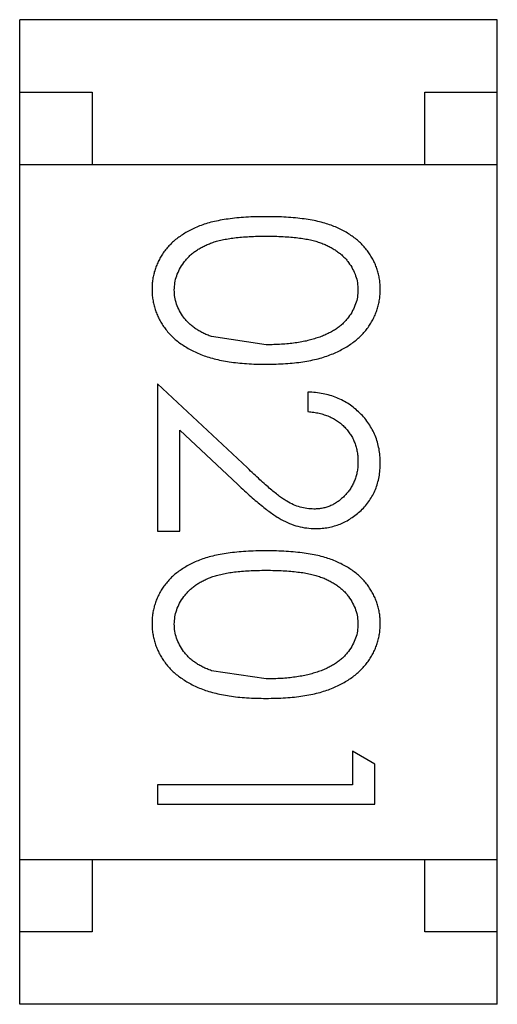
# Model space of a CAD drawing. Header units: inches. Extents: x -13 to 240, y -18 to 126.
# Tile 27 of 112: x 192.311 to 192.641, y 28.576 to 29.256. Entities that reach past the tile are written whole.
import ezdxf

# ---------------------------------------------------------------- set-up
doc = ezdxf.new("R2010")
doc.units = ezdxf.units.IN
doc.header["$LTSCALE"] = 1.21
doc.header["$MEASUREMENT"] = 0
doc.layers.get('0').update_dxf_attribs({"linetype": 'CONTINUOUS'})

msp = doc.modelspace()

# ---------------------------------------------------------------- linework, layer by layer
at = {"color": 7, "linetype": 'Continuous'}
for p, q in [((192.31149, 28.57641), (192.31149, 29.25641)), ((192.64149, 29.25641), (192.31149, 29.25641)), ((192.64149, 28.57641), (192.64149, 29.25641)), ((192.31149, 29.20641), (192.36149, 29.20641)), ((192.36149, 29.20641), (192.36149, 29.15641)), ((192.59149, 29.15641), (192.59149, 29.20641)), ((192.59149, 29.20641), (192.64149, 29.20641)), ((192.31149, 29.15641), (192.64149, 29.15641)), ((192.48177, 29.03191), (192.44406, 29.03759)), ((192.40677, 29.00499), (192.40677, 28.90306)), ((192.46885, 28.94681), (192.40677, 29.00499)), ((192.51062, 28.99922), (192.51062, 28.98576)), ((192.42215, 28.90306), (192.42215, 28.97287)), ((192.42215, 28.97287), (192.46221, 28.93534)), ((192.40677, 28.90306), (192.42215, 28.90306)), ((192.48177, 28.80114), (192.44406, 28.80682)), ((192.54138, 28.75114), (192.54138, 28.72806)), ((192.55677, 28.74234), (192.54138, 28.75114)), ((192.55677, 28.7146), (192.55677, 28.74234)), ((192.40677, 28.72806), (192.40677, 28.7146)), ((192.54138, 28.72806), (192.40677, 28.72806)), ((192.40677, 28.7146), (192.55677, 28.7146)), ((192.31149, 28.67641), (192.64149, 28.67641)), ((192.36149, 28.67641), (192.36149, 28.62641)), ((192.59149, 28.62641), (192.59149, 28.67641)), ((192.36149, 28.62641), (192.31149, 28.62641)), ((192.64149, 28.62641), (192.59149, 28.62641)), ((192.64149, 28.57641), (192.31149, 28.57641))]:
    msp.add_line(p, q, dxfattribs=at)
for points, knots in [([(192.48171, 29.12037), (192.47932, 29.12036), (192.47468, 29.12033), (192.46792, 29.12002), (192.46156, 29.11953), (192.45562, 29.1188), (192.45009, 29.1179), (192.44494, 29.11685), (192.44022, 29.11552), (192.43588, 29.11402), (192.43188, 29.11232), (192.42816, 29.11046), (192.42469, 29.10845), (192.42149, 29.10626), (192.41852, 29.10397), (192.41579, 29.1015), (192.41336, 29.09884), (192.41116, 29.09605), (192.40924, 29.09312), (192.40755, 29.09011), (192.40609, 29.08702), (192.40496, 29.08382), (192.40405, 29.08055), (192.40339, 29.07719), (192.40298, 29.07374), (192.40294, 29.0714), (192.40292, 29.07022)], [0, 0, 0, 0, 0.068113, 0.132564, 0.193427, 0.250218, 0.303569, 0.353576, 0.400235, 0.443586, 0.484619, 0.524292, 0.56238, 0.599049, 0.63494, 0.669782, 0.704009, 0.737842, 0.771098, 0.803896, 0.836415, 0.868639, 0.900715, 0.933378, 0.966213, 1, 1, 1, 1]), ([(192.56062, 29.07022), (192.5606, 29.0714), (192.56056, 29.07374), (192.56015, 29.07719), (192.5595, 29.08056), (192.55854, 29.08385), (192.55739, 29.08707), (192.55593, 29.09018), (192.55421, 29.09321), (192.55226, 29.09617), (192.55004, 29.09897), (192.5476, 29.10165), (192.54487, 29.1041), (192.54192, 29.10644), (192.5387, 29.10858), (192.53527, 29.11062), (192.53156, 29.11244), (192.52759, 29.11411), (192.52329, 29.11559), (192.51859, 29.11686), (192.51348, 29.11799), (192.50794, 29.11883), (192.50197, 29.11952), (192.49559, 29.12003), (192.48878, 29.12033), (192.48411, 29.12036), (192.48171, 29.12037)], [0, 0, 0, 0, 0.033742, 0.066533, 0.099153, 0.13154, 0.164087, 0.196563, 0.229707, 0.263315, 0.297504, 0.331686, 0.366482, 0.4021, 0.438958, 0.476748, 0.515985, 0.556589, 0.599519, 0.645765, 0.695487, 0.748721, 0.805687, 0.866754, 0.931405, 1, 1, 1, 1]), ([(192.41831, 29.06977), (192.41839, 29.07142), (192.41856, 29.07473), (192.41986, 29.0796), (192.42193, 29.08434), (192.42431, 29.0881), (192.42661, 29.09095), (192.42853, 29.09301), (192.43068, 29.0949), (192.43299, 29.09668), (192.4355, 29.09831), (192.43822, 29.09977), (192.44112, 29.10113), (192.44423, 29.10237), (192.44764, 29.10347), (192.45141, 29.10439), (192.45555, 29.10515), (192.46006, 29.10583), (192.46496, 29.10628), (192.47023, 29.10664), (192.47588, 29.10689), (192.47977, 29.1069), (192.48177, 29.10691)], [0, 0, 0, 0, 0.060034, 0.120278, 0.182348, 0.247919, 0.281641, 0.315701, 0.350322, 0.385703, 0.421819, 0.459196, 0.497866, 0.538301, 0.58121, 0.628183, 0.679403, 0.734699, 0.794074, 0.858416, 0.927049, 1, 1, 1, 1]), ([(192.48177, 29.10691), (192.48378, 29.10691), (192.48769, 29.1069), (192.49335, 29.10663), (192.49863, 29.1063), (192.50353, 29.10577), (192.50806, 29.10518), (192.5122, 29.10434), (192.51596, 29.10344), (192.51937, 29.10234), (192.52248, 29.1011), (192.52539, 29.09975), (192.52809, 29.09825), (192.53059, 29.09661), (192.53292, 29.09487), (192.53505, 29.09298), (192.537, 29.09096), (192.53924, 29.0881), (192.5416, 29.08436), (192.54374, 29.07966), (192.54497, 29.07475), (192.54514, 29.07143), (192.54523, 29.06977)], [0, 0, 0, 0, 0.073302, 0.142286, 0.206253, 0.266017, 0.321612, 0.372532, 0.419497, 0.462398, 0.502825, 0.541489, 0.579034, 0.615143, 0.650298, 0.684912, 0.718701, 0.752189, 0.817245, 0.879117, 0.939613, 1, 1, 1, 1]), ([(192.40292, 29.07022), (192.40294, 29.06903), (192.40297, 29.06665), (192.40343, 29.06314), (192.40407, 29.0597), (192.40501, 29.05635), (192.40623, 29.0531), (192.40766, 29.0499), (192.40942, 29.04681), (192.4114, 29.04379), (192.41365, 29.0409), (192.41619, 29.03818), (192.41895, 29.03557), (192.42201, 29.03317), (192.42531, 29.03092), (192.42888, 29.02885), (192.43268, 29.02692), (192.43675, 29.02514), (192.44113, 29.02352), (192.44588, 29.02221), (192.45097, 29.02102), (192.45642, 29.02006), (192.46224, 29.01937), (192.46841, 29.01881), (192.47495, 29.01853), (192.47941, 29.01848), (192.48171, 29.01845)], [0, 0, 0, 0, 0.033824, 0.067298, 0.10028, 0.133019, 0.165736, 0.198792, 0.232372, 0.266409, 0.301016, 0.336196, 0.371972, 0.408574, 0.446394, 0.485225, 0.525372, 0.567224, 0.611081, 0.65775, 0.70702, 0.759235, 0.814484, 0.873227, 0.934937, 1, 1, 1, 1]), ([(192.48171, 29.01845), (192.48401, 29.01848), (192.4885, 29.01853), (192.49507, 29.01882), (192.50127, 29.01936), (192.50712, 29.0201), (192.51259, 29.02106), (192.51772, 29.02221), (192.52247, 29.02364), (192.52689, 29.02522), (192.53097, 29.02705), (192.53482, 29.02895), (192.53836, 29.03108), (192.54168, 29.03331), (192.5447, 29.03574), (192.54748, 29.03829), (192.55, 29.04101), (192.55223, 29.04389), (192.55422, 29.04687), (192.55592, 29.04996), (192.55738, 29.05313), (192.55855, 29.05639), (192.55949, 29.05972), (192.56015, 29.06315), (192.56055, 29.06666), (192.56059, 29.06903), (192.56062, 29.07022)], [0, 0, 0, 0, 0.065278, 0.127205, 0.186168, 0.241675, 0.294115, 0.343609, 0.390387, 0.434463, 0.476646, 0.517002, 0.555936, 0.593716, 0.630057, 0.665601, 0.700745, 0.734917, 0.768681, 0.802087, 0.834849, 0.867433, 0.900138, 0.932806, 0.966212, 1, 1, 1, 1]), ([(192.44406, 29.03759), (192.44301, 29.03798), (192.44096, 29.03874), (192.43803, 29.04007), (192.43531, 29.04153), (192.43278, 29.04313), (192.43047, 29.04488), (192.42833, 29.04673), (192.42642, 29.04874), (192.42418, 29.05155), (192.42182, 29.05524), (192.41983, 29.05994), (192.41851, 29.06479), (192.41838, 29.06811), (192.41831, 29.06977)], [0, 0, 0, 0, 0.075949, 0.148549, 0.218996, 0.286119, 0.351826, 0.416074, 0.478265, 0.540325, 0.660405, 0.774606, 0.887187, 1, 1, 1, 1]), ([(192.54523, 29.06977), (192.54514, 29.06813), (192.54497, 29.06485), (192.54373, 29.06), (192.54158, 29.05533), (192.53925, 29.05158), (192.53696, 29.04872), (192.53495, 29.04667), (192.53274, 29.04471), (192.53025, 29.04291), (192.52754, 29.04123), (192.52459, 29.03967), (192.52141, 29.03822), (192.51799, 29.0369), (192.51431, 29.03575), (192.51042, 29.03467), (192.50624, 29.03386), (192.50184, 29.03312), (192.49717, 29.03261), (192.49226, 29.03216), (192.4871, 29.03198), (192.48357, 29.03193), (192.48177, 29.03191)], [0, 0, 0, 0, 0.059689, 0.119507, 0.181075, 0.246162, 0.279894, 0.314468, 0.350403, 0.387474, 0.426147, 0.466624, 0.508745, 0.553328, 0.600058, 0.649177, 0.700552, 0.754894, 0.811825, 0.871514, 0.934319, 1, 1, 1, 1]), ([(192.56062, 28.9503), (192.56058, 28.95197), (192.56051, 28.95527), (192.55983, 28.9601), (192.55871, 28.96472), (192.55719, 28.96916), (192.55517, 28.97336), (192.55276, 28.97738), (192.5499, 28.98121), (192.54659, 28.98476), (192.54299, 28.98803), (192.53909, 28.9909), (192.53493, 28.99334), (192.53053, 28.99536), (192.52591, 28.997), (192.52102, 28.99815), (192.51591, 28.99896), (192.5124, 28.99913), (192.51062, 28.99922)], [0, 0, 0, 0, 0.06445, 0.126725, 0.187421, 0.247417, 0.306749, 0.366595, 0.427749, 0.490235, 0.553031, 0.614805, 0.676505, 0.738096, 0.801021, 0.864897, 0.931209, 1, 1, 1, 1]), ([(192.51062, 28.98576), (192.51195, 28.98563), (192.51456, 28.98538), (192.51833, 28.98463), (192.52188, 28.98369), (192.52521, 28.98246), (192.52829, 28.98094), (192.53115, 28.9792), (192.53379, 28.97721), (192.53616, 28.97495), (192.53829, 28.97249), (192.54016, 28.96987), (192.54174, 28.96709), (192.543, 28.96415), (192.54399, 28.96108), (192.54472, 28.95785), (192.54514, 28.95447), (192.5452, 28.95216), (192.54523, 28.95099)], [0, 0, 0, 0, 0.073648, 0.143686, 0.210962, 0.275557, 0.338064, 0.399311, 0.4594, 0.51934, 0.579024, 0.637809, 0.695959, 0.754122, 0.813113, 0.873453, 0.935561, 1, 1, 1, 1]), ([(192.54523, 28.95099), (192.5452, 28.94987), (192.54514, 28.94766), (192.54471, 28.94443), (192.54402, 28.94133), (192.54303, 28.93836), (192.54176, 28.93553), (192.54022, 28.93282), (192.53837, 28.93027), (192.53628, 28.92785), (192.53401, 28.92565), (192.53158, 28.92375), (192.52906, 28.9221), (192.52643, 28.92075), (192.52367, 28.91972), (192.52082, 28.919), (192.51786, 28.91853), (192.51585, 28.91848), (192.51482, 28.91845)], [0, 0, 0, 0, 0.068027, 0.133505, 0.19695, 0.26027, 0.322741, 0.384982, 0.448465, 0.513424, 0.578224, 0.640011, 0.700094, 0.760067, 0.819012, 0.877878, 0.938035, 1, 1, 1, 1]), ([(192.51602, 28.90499), (192.51751, 28.90503), (192.52043, 28.90512), (192.52474, 28.90569), (192.52889, 28.9067), (192.53291, 28.90803), (192.53675, 28.90984), (192.54045, 28.91201), (192.54402, 28.91454), (192.54737, 28.91748), (192.55051, 28.92068), (192.55318, 28.92423), (192.55549, 28.92797), (192.55741, 28.93196), (192.55883, 28.93622), (192.55985, 28.94071), (192.5605, 28.94542), (192.56058, 28.94865), (192.56062, 28.9503)], [0, 0, 0, 0, 0.06271, 0.123347, 0.183401, 0.242828, 0.302097, 0.36242, 0.423725, 0.487032, 0.550491, 0.612709, 0.674265, 0.73617, 0.799211, 0.863483, 0.930525, 1, 1, 1, 1]), ([(192.51482, 28.91845), (192.51319, 28.91851), (192.50996, 28.91864), (192.50517, 28.91967), (192.50052, 28.92138), (192.49671, 28.92336), (192.49359, 28.9254), (192.49091, 28.92729), (192.48798, 28.92964), (192.4847, 28.93229), (192.48116, 28.93537), (192.47731, 28.93883), (192.47317, 28.94268), (192.47033, 28.9454), (192.46885, 28.94681)], [0, 0, 0, 0, 0.088014, 0.174976, 0.2638, 0.355443, 0.406413, 0.465519, 0.533076, 0.609353, 0.693899, 0.787171, 0.889197, 1, 1, 1, 1]), ([(192.46221, 28.93534), (192.46375, 28.9339), (192.46672, 28.93113), (192.47107, 28.92718), (192.4752, 28.92362), (192.47908, 28.92043), (192.4827, 28.91757), (192.48609, 28.91511), (192.48924, 28.913), (192.49306, 28.91067), (192.49781, 28.90836), (192.50371, 28.90643), (192.50979, 28.9052), (192.51393, 28.90506), (192.51602, 28.90499)], [0, 0, 0, 0, 0.09953, 0.192079, 0.277712, 0.357454, 0.429648, 0.495771, 0.555538, 0.608657, 0.707578, 0.804328, 0.901298, 1, 1, 1, 1]), ([(192.48171, 28.8896), (192.47932, 28.88959), (192.47468, 28.88956), (192.46792, 28.88925), (192.46156, 28.88876), (192.45562, 28.88803), (192.45009, 28.88714), (192.44494, 28.88608), (192.44022, 28.88475), (192.43588, 28.88325), (192.43188, 28.88155), (192.42816, 28.87969), (192.42469, 28.87768), (192.42149, 28.8755), (192.41852, 28.8732), (192.41579, 28.87073), (192.41336, 28.86807), (192.41116, 28.86528), (192.40924, 28.86235), (192.40755, 28.85934), (192.40609, 28.85625), (192.40496, 28.85305), (192.40405, 28.84978), (192.40339, 28.84642), (192.40298, 28.84297), (192.40294, 28.84064), (192.40292, 28.83945)], [0, 0, 0, 0, 0.068113, 0.132564, 0.193427, 0.250218, 0.303569, 0.353576, 0.400235, 0.443586, 0.484619, 0.524292, 0.56238, 0.599049, 0.63494, 0.669782, 0.704009, 0.737842, 0.771098, 0.803896, 0.836415, 0.868639, 0.900715, 0.933378, 0.966213, 1, 1, 1, 1]), ([(192.56062, 28.83945), (192.5606, 28.84064), (192.56056, 28.84297), (192.56015, 28.84642), (192.5595, 28.84979), (192.55854, 28.85308), (192.55739, 28.8563), (192.55593, 28.85942), (192.55421, 28.86244), (192.55226, 28.8654), (192.55004, 28.8682), (192.5476, 28.87088), (192.54487, 28.87334), (192.54192, 28.87567), (192.5387, 28.87781), (192.53527, 28.87985), (192.53156, 28.88167), (192.52759, 28.88334), (192.52329, 28.88482), (192.51859, 28.8861), (192.51348, 28.88722), (192.50794, 28.88806), (192.50197, 28.88875), (192.49559, 28.88926), (192.48878, 28.88956), (192.48411, 28.88959), (192.48171, 28.8896)], [0, 0, 0, 0, 0.033742, 0.066533, 0.099153, 0.13154, 0.164087, 0.196563, 0.229707, 0.263315, 0.297504, 0.331686, 0.366482, 0.4021, 0.438958, 0.476748, 0.515985, 0.556589, 0.599519, 0.645765, 0.695487, 0.748721, 0.805687, 0.866754, 0.931405, 1, 1, 1, 1]), ([(192.41831, 28.839), (192.41839, 28.84065), (192.41856, 28.84396), (192.41986, 28.84883), (192.42193, 28.85357), (192.42431, 28.85733), (192.42661, 28.86018), (192.42853, 28.86224), (192.43068, 28.86413), (192.43299, 28.86591), (192.4355, 28.86754), (192.43822, 28.869), (192.44112, 28.87036), (192.44423, 28.8716), (192.44764, 28.8727), (192.45141, 28.87362), (192.45555, 28.87438), (192.46006, 28.87506), (192.46496, 28.87551), (192.47023, 28.87587), (192.47588, 28.87613), (192.47977, 28.87614), (192.48177, 28.87614)], [0, 0, 0, 0, 0.060034, 0.120278, 0.182348, 0.247919, 0.281641, 0.315701, 0.350322, 0.385703, 0.421819, 0.459196, 0.497866, 0.538301, 0.58121, 0.628183, 0.679403, 0.734699, 0.794074, 0.858416, 0.927049, 1, 1, 1, 1]), ([(192.48177, 28.87614), (192.48378, 28.87614), (192.48769, 28.87613), (192.49335, 28.87586), (192.49863, 28.87553), (192.50353, 28.875), (192.50806, 28.87441), (192.5122, 28.87357), (192.51596, 28.87267), (192.51937, 28.87157), (192.52248, 28.87033), (192.52539, 28.86898), (192.52809, 28.86748), (192.53059, 28.86585), (192.53292, 28.8641), (192.53505, 28.86221), (192.537, 28.86019), (192.53924, 28.85733), (192.5416, 28.85359), (192.54374, 28.84889), (192.54497, 28.84398), (192.54514, 28.84066), (192.54523, 28.839)], [0, 0, 0, 0, 0.073302, 0.142286, 0.206253, 0.266017, 0.321612, 0.372532, 0.419497, 0.462398, 0.502825, 0.541489, 0.579034, 0.615143, 0.650298, 0.684912, 0.718701, 0.752189, 0.817245, 0.879117, 0.939613, 1, 1, 1, 1]), ([(192.40292, 28.83945), (192.40294, 28.83826), (192.40297, 28.83588), (192.40343, 28.83237), (192.40407, 28.82893), (192.40501, 28.82558), (192.40623, 28.82233), (192.40766, 28.81913), (192.40942, 28.81604), (192.4114, 28.81302), (192.41365, 28.81014), (192.41619, 28.80741), (192.41895, 28.8048), (192.42201, 28.8024), (192.42531, 28.80015), (192.42888, 28.79808), (192.43268, 28.79615), (192.43675, 28.79437), (192.44113, 28.79275), (192.44588, 28.79144), (192.45097, 28.79026), (192.45642, 28.78929), (192.46224, 28.7886), (192.46841, 28.78804), (192.47495, 28.78776), (192.47941, 28.78771), (192.48171, 28.78768)], [0, 0, 0, 0, 0.033824, 0.067298, 0.10028, 0.133019, 0.165736, 0.198792, 0.232372, 0.266409, 0.301016, 0.336196, 0.371972, 0.408574, 0.446394, 0.485225, 0.525372, 0.567224, 0.611081, 0.65775, 0.70702, 0.759235, 0.814484, 0.873227, 0.934937, 1, 1, 1, 1]), ([(192.44406, 28.80682), (192.44301, 28.80721), (192.44096, 28.80797), (192.43803, 28.8093), (192.43531, 28.81076), (192.43278, 28.81236), (192.43047, 28.81411), (192.42833, 28.81596), (192.42642, 28.81797), (192.42418, 28.82078), (192.42182, 28.82447), (192.41983, 28.82917), (192.41851, 28.83402), (192.41838, 28.83734), (192.41831, 28.839)], [0, 0, 0, 0, 0.075949, 0.148549, 0.218996, 0.286119, 0.351826, 0.416074, 0.478265, 0.540325, 0.660405, 0.774606, 0.887187, 1, 1, 1, 1]), ([(192.48171, 28.78768), (192.48401, 28.78771), (192.4885, 28.78776), (192.49507, 28.78805), (192.50127, 28.78859), (192.50712, 28.78933), (192.51259, 28.79029), (192.51772, 28.79144), (192.52247, 28.79287), (192.52689, 28.79445), (192.53097, 28.79628), (192.53482, 28.79818), (192.53836, 28.80031), (192.54168, 28.80254), (192.5447, 28.80497), (192.54748, 28.80753), (192.55, 28.81024), (192.55223, 28.81312), (192.55422, 28.8161), (192.55592, 28.81919), (192.55738, 28.82236), (192.55855, 28.82562), (192.55949, 28.82895), (192.56015, 28.83238), (192.56055, 28.83589), (192.56059, 28.83826), (192.56062, 28.83945)], [0, 0, 0, 0, 0.065278, 0.127205, 0.186168, 0.241675, 0.294115, 0.343609, 0.390387, 0.434463, 0.476646, 0.517002, 0.555936, 0.593716, 0.630057, 0.665601, 0.700745, 0.734917, 0.768681, 0.802087, 0.834849, 0.867433, 0.900138, 0.932806, 0.966212, 1, 1, 1, 1]), ([(192.54523, 28.839), (192.54514, 28.83736), (192.54497, 28.83408), (192.54373, 28.82923), (192.54158, 28.82456), (192.53925, 28.82081), (192.53696, 28.81795), (192.53495, 28.8159), (192.53274, 28.81394), (192.53025, 28.81214), (192.52754, 28.81046), (192.52459, 28.8089), (192.52141, 28.80745), (192.51799, 28.80613), (192.51431, 28.80498), (192.51042, 28.8039), (192.50624, 28.80309), (192.50184, 28.80235), (192.49717, 28.80184), (192.49226, 28.80139), (192.4871, 28.80121), (192.48357, 28.80116), (192.48177, 28.80114)], [0, 0, 0, 0, 0.059689, 0.119507, 0.181075, 0.246162, 0.279894, 0.314468, 0.350403, 0.387474, 0.426147, 0.466624, 0.508745, 0.553328, 0.600058, 0.649177, 0.700552, 0.754894, 0.811825, 0.871514, 0.934319, 1, 1, 1, 1])]:
    msp.add_open_spline(points, degree=3, knots=knots, dxfattribs=at)

doc.saveas('drawing.dxf')
